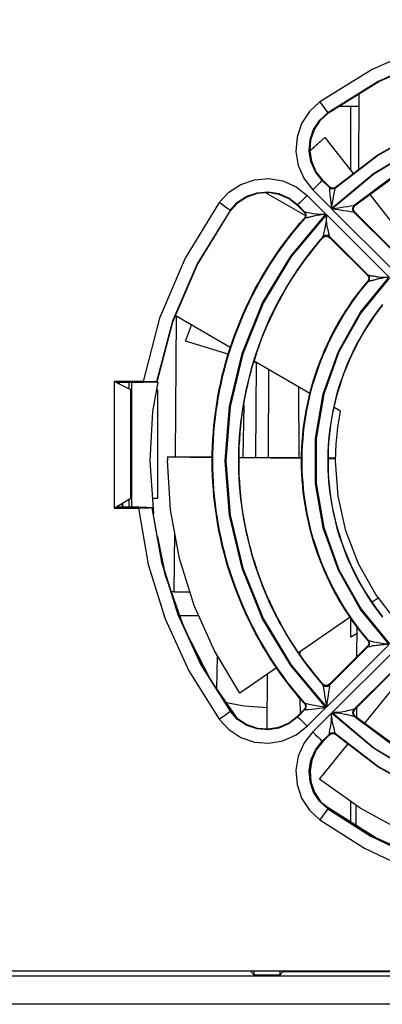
# Model space of a CAD drawing. Extents: x 0 to 420, y 0 to 297.
# Tile 22 of 30: x 201 to 211, y 252 to 280. Entities that reach past the tile are written whole.
import ezdxf

# ---------------------------------------------------------------- set-up
doc = ezdxf.new("R2010")
doc.units = 0
doc.header["$LTSCALE"] = 23.1
doc.layers.get('0').update_dxf_attribs({"linetype": 'CONTINUOUS'})

msp = doc.modelspace()

# ---------------------------------------------------------------- linework, layer by layer
at = {"color": 7, "linetype": 'CONTINUOUS'}
for p, q in [((210.672, 275.874), (210.681, 277.984)), ((209.578, 277.757), (209.797, 277.453)), ((210.123, 277.639), (210.68, 277.639)), ((210.446, 275.831), (210.447, 277.639)), ((209.718, 276.764), (209.302, 276.394)), ((209.302, 276.389), (209.718, 276.759)), ((209.718, 276.759), (210.51, 275.75)), ((209.643, 275.557), (209.844, 275.356)), ((209.643, 275.557), (209.666, 275.556)), ((209.845, 275.378), (209.666, 275.556)), ((209.845, 275.378), (209.844, 275.356)), ((210.016, 275.351), (210.016, 275.372)), ((208.066, 275.209), (209.172, 274.57)), ((208.105, 275.188), (208.128, 275.214)), ((209.748, 274.611), (209.222, 275.136)), ((209.378, 275.292), (209.904, 274.767)), ((210.973, 275.159), (212.048, 273.788)), ((208.959, 274.849), (208.957, 274.872)), ((209.159, 274.67), (208.957, 274.872)), ((208.959, 274.849), (209.138, 274.67)), ((211.672, 272.999), (209.916, 274.754)), ((210.505, 274.812), (210.493, 274.762)), ((210.493, 274.762), (210.502, 274.71)), ((210.507, 274.811), (210.495, 274.762)), ((210.495, 274.762), (210.503, 274.712)), ((210.5, 274.79), (210.502, 274.795)), ((210.535, 274.851), (210.505, 274.812)), ((210.535, 274.851), (210.505, 274.844)), ((210.537, 274.851), (210.507, 274.811)), ((210.529, 274.811), (210.559, 274.851)), ((210.559, 274.851), (210.537, 274.851)), ((209.159, 274.67), (209.138, 274.67)), ((209.143, 274.499), (209.164, 274.499)), ((211.516, 272.843), (209.76, 274.598)), ((210.502, 274.71), (210.529, 274.669)), ((210.503, 274.712), (210.531, 274.669)), ((210.531, 274.669), (211.616, 273.584)), ((210.531, 274.669), (210.553, 274.669)), ((211.617, 273.606), (210.553, 274.669)), ((209.663, 273.978), (209.664, 273.956)), ((209.846, 273.962), (209.846, 273.984)), ((210.931, 272.899), (209.846, 273.984)), ((209.846, 273.962), (210.91, 272.898)), ((210.931, 272.899), (210.91, 272.898)), ((210.917, 272.729), (210.937, 272.729)), ((207.069, 270.877), (205.524, 271.769)), ((205.532, 267.812), (205.567, 271.744)), ((205.811, 271.052), (205.98, 271.506)), ((205.811, 271.052), (205.811, 271.057)), ((207.009, 270.688), (205.811, 271.052)), ((207.825, 270.44), (207.727, 270.47)), ((209.298, 269.59), (207.734, 270.493)), ((207.782, 267.793), (207.805, 270.452)), ((208.138, 267.79), (208.149, 270.253)), ((203.817, 269.926), (203.817, 266.374)), ((204.289, 269.687), (203.817, 269.926)), ((204.626, 269.926), (203.817, 269.926)), ((203.865, 269.902), (204.637, 269.902)), ((203.936, 269.866), (203.936, 269.902)), ((203.954, 269.902), (203.954, 269.857)), ((204.239, 269.712), (204.239, 269.902)), ((204.314, 266.402), (204.314, 269.902)), ((205.005, 269.917), (205.019, 269.91)), ((204.289, 266.653), (204.289, 269.687)), ((204.289, 269.687), (204.314, 269.687)), ((204.999, 269.687), (205.039, 269.687)), ((205.039, 266.653), (205.039, 269.687)), ((208.982, 269.772), (208.99, 267.782)), ((207.445, 269.273), (207.421, 267.796)), ((210.158, 269.093), (209.976, 269.198)), ((204.814, 267.704), (204.814, 267.704)), ((204.814, 267.704), (204.916, 266.218)), ((206.565, 267.803), (205.314, 267.814)), ((205.314, 267.809), (205.314, 267.709)), ((205.314, 267.809), (206.565, 267.798)), ((205.315, 267.814), (205.315, 267.809)), ((209.065, 267.782), (207.315, 267.797)), ((207.315, 267.792), (209.065, 267.777)), ((210.014, 267.773), (209.815, 267.775)), ((209.815, 267.77), (210.014, 267.768)), ((210.014, 267.704), (210.014, 267.704)), ((203.817, 266.374), (204.289, 266.653)), ((204.032, 266.501), (204.039, 266.417)), ((204.049, 266.511), (204.058, 266.402)), ((204.239, 266.402), (204.239, 266.623)), ((204.289, 266.653), (204.314, 266.653)), ((204.886, 266.653), (205.039, 266.653)), ((203.817, 266.374), (204.496, 266.374)), ((204.508, 266.402), (203.865, 266.402)), ((204.886, 266.392), (204.872, 266.384)), ((205.499, 264.03), (205.514, 265.691)), ((205.03, 265.569), (205.222, 264.651)), ((205.499, 264.03), (205.415, 264.03)), ((205.421, 264.01), (205.733, 263.137)), ((205.499, 264.03), (205.937, 264.03)), ((211.21, 263.857), (211.042, 263.742)), ((210.424, 263.317), (208.982, 262.326)), ((210.442, 262.765), (210.442, 263.291)), ((206.52, 261.552), (205.785, 262.992)), ((210.615, 262.209), (210.618, 263.047)), ((210.443, 262.766), (210.617, 262.873)), ((210.937, 262.672), (210.917, 262.673)), ((206.014, 262.524), (206.441, 261.704)), ((209.013, 262.348), (209.014, 262.28)), ((211.516, 262.557), (209.76, 260.802)), ((210.91, 262.504), (209.846, 261.44)), ((209.846, 261.417), (210.931, 262.503)), ((211.672, 262.401), (209.917, 260.646)), ((210.91, 262.504), (210.931, 262.503)), ((206.692, 261.302), (206.708, 262.239)), ((208.364, 261.901), (207.337, 261.195)), ((211.616, 261.817), (210.531, 260.732)), ((210.553, 260.733), (211.617, 261.797)), ((207.24, 260.516), (206.52, 261.552)), ((208.106, 260.19), (208.113, 261.728)), ((210.832, 260.348), (211.93, 261.699)), ((209.664, 261.446), (209.663, 261.423)), ((209.663, 261.423), (209.704, 261.393)), ((209.705, 261.416), (209.664, 261.446)), ((209.664, 261.421), (209.67, 261.391)), ((209.704, 261.393), (209.753, 261.381)), ((209.725, 261.386), (209.722, 261.387)), ((209.753, 261.381), (209.803, 261.39)), ((209.753, 261.379), (209.805, 261.389)), ((209.803, 261.39), (209.846, 261.417)), ((209.805, 261.389), (209.846, 261.416)), ((209.846, 261.417), (209.846, 261.44)), ((206.797, 261.133), (207.086, 260.726)), ((209.019, 261.046), (209.021, 260.615)), ((207.455, 260.826), (206.921, 260.935)), ((208.109, 260.783), (207.455, 260.826)), ((208.957, 260.529), (209.159, 260.731)), ((209.138, 260.732), (208.959, 260.553)), ((209.138, 260.732), (209.159, 260.731)), ((209.164, 260.902), (209.143, 260.903)), ((209.222, 260.264), (209.748, 260.789)), ((210.553, 260.733), (210.531, 260.732)), ((210.608, 260.515), (210.609, 260.788)), ((208.957, 260.529), (208.959, 260.553)), ((209.904, 260.633), (209.378, 260.108)), ((210.537, 260.55), (210.559, 260.551)), ((209.844, 260.045), (209.643, 259.844)), ((209.666, 259.846), (209.845, 260.025)), ((209.844, 260.045), (209.845, 260.025)), ((210.016, 260.03), (210.016, 260.05)), ((209.562, 258.784), (210.36, 259.767)), ((209.666, 259.846), (209.643, 259.844)), ((209.797, 257.948), (209.578, 257.643)), ((209.777, 257.999), (209.68, 258.08)), ((209.705, 258.057), (209.898, 257.901)), ((211.148, 257.141), (209.777, 257.999)), ((210.441, 257.558), (210.441, 258.155)), ((210.595, 257.461), (210.597, 258.043)), ((210.117, 257.762), (211.215, 257.1)), ((196.947, 253.274), (232.439, 253.274)), ((231.707, 253.407), (197.672, 253.407)), ((207.74, 253.294), (207.639, 253.406)), ((207.74, 253.294), (207.74, 253.407)), ((208.456, 253.294), (207.74, 253.294)), ((208.456, 253.407), (208.456, 253.294)), ((208.456, 253.294), (208.539, 253.386)), ((208.539, 253.407), (208.539, 253.386)), ((216.265, 253.386), (208.539, 253.386)), ((237.036, 252.475), (190.956, 252.475))]:
    msp.add_line(p, q, dxfattribs=at)
for points in [[(224.051, 277.757), (222.59, 278.661), (221.02, 279.354), (219.37, 279.823), (217.672, 280.06), (215.957, 280.06), (214.259, 279.823), (212.609, 279.354), (211.038, 278.661), (209.578, 277.757)], [(223.832, 277.453), (222.417, 278.329), (220.895, 279.002), (219.294, 279.457), (217.646, 279.687), (215.982, 279.687), (214.334, 279.457), (212.734, 279.002), (211.211, 278.329), (209.797, 277.453)], [(209.822, 277.453), (211.232, 278.324), (212.749, 278.992), (214.344, 279.444), (215.986, 279.673), (217.643, 279.673), (219.285, 279.444), (220.879, 278.992), (222.396, 278.324), (223.807, 277.453)], [(210.015, 275.349), (211.195, 276.253), (212.492, 276.977), (213.881, 277.505), (215.332, 277.826), (216.814, 277.934), (218.296, 277.826), (219.747, 277.505), (221.136, 276.977), (222.434, 276.253), (223.613, 275.349)], [(210.016, 275.372), (211.196, 276.274), (212.494, 276.996), (213.883, 277.523), (215.333, 277.844), (216.814, 277.951), (218.296, 277.844), (219.746, 277.523), (221.135, 276.996), (222.432, 276.274), (223.612, 275.372)], [(209.578, 277.757), (209.287, 277.488), (209.067, 277.152), (208.937, 276.77), (208.904, 276.369), (208.972, 275.971), (209.135, 275.604), (209.378, 275.292)], [(209.904, 274.767), (211.08, 275.75), (212.391, 276.539), (213.807, 277.115), (215.293, 277.466), (216.814, 277.584), (218.336, 277.466), (219.822, 277.115), (221.237, 276.539), (222.549, 275.75), (223.725, 274.767)], [(223.712, 274.754), (222.538, 275.736), (221.229, 276.523), (219.816, 277.098), (218.333, 277.448), (216.814, 277.566), (215.296, 277.448), (213.812, 277.098), (212.4, 276.523), (211.09, 275.736), (209.916, 274.754)], [(209.643, 275.557), (209.454, 275.799), (209.328, 276.083), (209.277, 276.388), (209.302, 276.693), (209.402, 276.985), (209.572, 277.246), (209.797, 277.453)], [(209.666, 275.556), (209.476, 275.801), (209.352, 276.083), (209.301, 276.387), (209.327, 276.693), (209.426, 276.985), (209.594, 277.243), (209.822, 277.453)], [(209.822, 277.453), (209.813, 277.453), (209.805, 277.454), (209.797, 277.453)], [(223.094, 274.851), (221.873, 275.761), (220.523, 276.464), (219.078, 276.944), (217.575, 277.186), (216.053, 277.186), (214.55, 276.944), (213.105, 276.464), (211.755, 275.761), (210.535, 274.851)], [(210.559, 274.851), (211.776, 275.755), (213.121, 276.454), (214.56, 276.93), (216.056, 277.171), (217.572, 277.171), (219.068, 276.93), (220.507, 276.454), (221.852, 275.755), (223.069, 274.851)], [(206.758, 274.936), (207.025, 275.226), (207.362, 275.446), (207.744, 275.577), (208.146, 275.61), (208.544, 275.542), (208.912, 275.379), (209.222, 275.136)], [(209.643, 275.557), (209.627, 275.541), (209.588, 275.502), (209.53, 275.444), (209.458, 275.372), (209.378, 275.292)], [(209.844, 275.356), (209.844, 275.356), (209.844, 275.355), (209.844, 275.354)], [(209.844, 275.356), (209.883, 275.33), (209.929, 275.32), (209.975, 275.327), (210.016, 275.351)], [(209.844, 275.354), (209.844, 275.325), (209.849, 275.266), (209.857, 275.175), (209.867, 275.08), (209.882, 274.947), (209.904, 274.767)], [(209.844, 275.354), (209.882, 275.329), (209.929, 275.318), (209.976, 275.326), (210.015, 275.349)], [(210.016, 275.372), (209.976, 275.348), (209.93, 275.341), (209.884, 275.351), (209.845, 275.378)], [(209.904, 274.767), (209.942, 274.989), (209.97, 275.141), (209.99, 275.241), (210.005, 275.312), (210.015, 275.349)], [(210.016, 275.351), (210.016, 275.35), (210.015, 275.35), (210.015, 275.349)], [(207.062, 274.718), (207.269, 274.943), (207.53, 275.113), (207.822, 275.213), (208.127, 275.238), (208.431, 275.186), (208.716, 275.061), (208.957, 274.872)], [(208.959, 274.849), (208.717, 275.038), (208.432, 275.163), (208.128, 275.214), (207.823, 275.189), (207.531, 275.089), (207.27, 274.919), (207.062, 274.694)], [(209.222, 275.136), (209.143, 275.056), (209.071, 274.985), (209.013, 274.927), (208.974, 274.888), (208.957, 274.872)], [(206.758, 274.936), (205.802, 273.378), (205.087, 271.695), (204.626, 269.926)], [(207.062, 274.718), (207.043, 274.732), (206.998, 274.764), (206.931, 274.811), (206.849, 274.871), (206.758, 274.936)], [(210.505, 274.844), (210.434, 274.833), (210.353, 274.82), (210.242, 274.804), (210.098, 274.782), (209.916, 274.754)], [(210.529, 274.669), (210.5, 274.671), (210.429, 274.681), (210.348, 274.692), (210.238, 274.708), (210.096, 274.729), (209.916, 274.754)], [(210.496, 274.762), (210.497, 274.77), (210.498, 274.777), (210.499, 274.784), (210.5, 274.79)], [(210.499, 274.729), (210.497, 274.739), (210.497, 274.75), (210.496, 274.762)], [(210.553, 274.669), (210.525, 274.712), (210.517, 274.762), (210.529, 274.811)], [(210.537, 274.851), (210.536, 274.851), (210.536, 274.851), (210.535, 274.851)], [(207.062, 274.718), (206.144, 273.224), (205.454, 271.612), (205.005, 269.917)], [(205.019, 269.91), (205.465, 271.599), (206.151, 273.205), (207.062, 274.694)], [(209.143, 260.903), (209.011, 261.055), (208.883, 261.209), (208.757, 261.366), (208.634, 261.525), (208.515, 261.686), (208.399, 261.85), (208.286, 262.016), (208.176, 262.184), (208.069, 262.355), (207.966, 262.527), (207.866, 262.701), (207.77, 262.878), (207.677, 263.056), (207.588, 263.236), (207.502, 263.417), (207.42, 263.601), (207.342, 263.786), (207.267, 263.972), (207.196, 264.16), (207.128, 264.349), (207.064, 264.539), (207.004, 264.731), (206.948, 264.924), (206.895, 265.118), (206.846, 265.313), (206.802, 265.509), (206.761, 265.705), (206.723, 265.903), (206.69, 266.101), (206.661, 266.299), (206.635, 266.499), (206.613, 266.698), (206.596, 266.899), (206.582, 267.099), (206.572, 267.3), (206.566, 267.5), (206.564, 267.701), (206.566, 267.902), (206.572, 268.103), (206.582, 268.303), (206.596, 268.504), (206.613, 268.704), (206.635, 268.904), (206.661, 269.103), (206.69, 269.302), (206.723, 269.5), (206.761, 269.697), (206.802, 269.894), (206.846, 270.09), (206.895, 270.285), (206.948, 270.478), (207.004, 270.671), (207.064, 270.863), (207.128, 271.053), (207.196, 271.243), (207.267, 271.43), (207.342, 271.617), (207.42, 271.802), (207.502, 271.985), (207.588, 272.167), (207.677, 272.347), (207.77, 272.525), (207.866, 272.701), (207.966, 272.875), (208.069, 273.048), (208.176, 273.218), (208.286, 273.386), (208.399, 273.552), (208.515, 273.716), (208.634, 273.878), (208.757, 274.037), (208.883, 274.194), (209.011, 274.348), (209.143, 274.499)], [(209.166, 260.901), (209.034, 261.053), (208.905, 261.207), (208.779, 261.364), (208.656, 261.523), (208.536, 261.684), (208.42, 261.848), (208.306, 262.014), (208.196, 262.182), (208.09, 262.352), (207.986, 262.525), (207.886, 262.699), (207.79, 262.875), (207.697, 263.053), (207.607, 263.233), (207.521, 263.415), (207.439, 263.598), (207.36, 263.783), (207.285, 263.97), (207.214, 264.158), (207.146, 264.347), (207.082, 264.537), (207.022, 264.729), (206.965, 264.922), (206.912, 265.116), (206.864, 265.311), (206.819, 265.507), (206.777, 265.704), (206.74, 265.901), (206.707, 266.099), (206.677, 266.298), (206.652, 266.497), (206.63, 266.697), (206.612, 266.897), (206.598, 267.098), (206.589, 267.299), (206.583, 267.5), (206.581, 267.701), (206.583, 267.902), (206.589, 268.102), (206.598, 268.303), (206.612, 268.504), (206.63, 268.704), (206.652, 268.904), (206.677, 269.103), (206.707, 269.302), (206.74, 269.5), (206.777, 269.698), (206.819, 269.894), (206.864, 270.09), (206.912, 270.285), (206.965, 270.479), (207.022, 270.672), (207.082, 270.864), (207.146, 271.054), (207.214, 271.243), (207.285, 271.431), (207.36, 271.618), (207.439, 271.803), (207.521, 271.986), (207.607, 272.168), (207.697, 272.348), (207.79, 272.526), (207.886, 272.702), (207.986, 272.877), (208.09, 273.049), (208.196, 273.219), (208.306, 273.387), (208.42, 273.553), (208.536, 273.717), (208.656, 273.878), (208.779, 274.038), (208.905, 274.194), (209.034, 274.348), (209.166, 274.5)], [(209.748, 260.789), (208.764, 261.965), (207.975, 263.277), (207.399, 264.692), (207.048, 266.178), (206.93, 267.7), (207.048, 269.221), (207.399, 270.707), (207.975, 272.123), (208.764, 273.434), (209.748, 274.611)], [(209.76, 274.598), (208.778, 273.424), (207.991, 272.115), (207.416, 270.702), (207.066, 269.219), (206.948, 267.7), (207.066, 266.181), (207.416, 264.698), (207.991, 263.285), (208.778, 261.976), (209.76, 260.802)], [(207.062, 274.718), (207.062, 274.71), (207.062, 274.702), (207.062, 274.694)], [(209.138, 274.67), (209.164, 274.632), (209.174, 274.586), (209.167, 274.54), (209.143, 274.499)], [(209.161, 274.671), (209.16, 274.67), (209.159, 274.67), (209.159, 274.67)], [(209.164, 274.499), (209.188, 274.54), (209.195, 274.586), (209.185, 274.632), (209.159, 274.67)], [(209.166, 274.5), (209.188, 274.54), (209.195, 274.586), (209.186, 274.632), (209.161, 274.671)], [(209.161, 274.671), (209.177, 274.671), (209.207, 274.67), (209.257, 274.657), (209.317, 274.648), (209.389, 274.633), (209.47, 274.623), (209.559, 274.615), (209.651, 274.61), (209.748, 274.611)], [(209.164, 274.499), (209.164, 274.499), (209.165, 274.499), (209.166, 274.5)], [(209.166, 274.5), (209.176, 274.505), (209.188, 274.51), (209.201, 274.514), (209.214, 274.518), (209.228, 274.521), (209.241, 274.524), (209.254, 274.526), (209.266, 274.526), (209.281, 274.529), (209.297, 274.533), (209.316, 274.537), (209.337, 274.542), (209.361, 274.554), (209.388, 274.56), (209.417, 274.566), (209.45, 274.573), (209.486, 274.581), (209.527, 274.589), (209.573, 274.597), (209.625, 274.604), (209.684, 274.608), (209.748, 274.611)], [(209.76, 274.598), (209.76, 274.533), (209.757, 274.474), (209.752, 274.421), (209.744, 274.371), (209.736, 274.325), (209.72, 274.242)], [(209.846, 273.986), (209.844, 274.011), (209.829, 274.07), (209.816, 274.138), (209.793, 274.226), (209.776, 274.331), (209.763, 274.454), (209.76, 274.598)], [(210.529, 274.669), (210.53, 274.669), (210.531, 274.669), (210.531, 274.669)], [(209.72, 274.242), (209.713, 274.204), (209.707, 274.168), (209.699, 274.132), (209.688, 274.097), (209.682, 274.065), (209.675, 274.036), (209.667, 274.008), (209.667, 273.993), (209.664, 273.98)], [(209.664, 273.98), (209.538, 273.834), (209.415, 273.685), (209.295, 273.533), (209.178, 273.379), (209.064, 273.223), (208.954, 273.065), (208.847, 272.904), (208.743, 272.741), (208.642, 272.576), (208.545, 272.41), (208.451, 272.241), (208.36, 272.07), (208.273, 271.898), (208.19, 271.723), (208.11, 271.547), (208.034, 271.37), (207.961, 271.191), (207.892, 271.011), (207.827, 270.829), (207.765, 270.646), (207.707, 270.461), (207.653, 270.276), (207.603, 270.089), (207.556, 269.902), (207.513, 269.714), (207.474, 269.524), (207.439, 269.334), (207.408, 269.144), (207.381, 268.953), (207.357, 268.761), (207.338, 268.569), (207.322, 268.376), (207.31, 268.183), (207.302, 267.99), (207.298, 267.797), (207.298, 267.604), (207.302, 267.411), (207.31, 267.218), (207.322, 267.025), (207.338, 266.833), (207.357, 266.64), (207.381, 266.449), (207.408, 266.257), (207.439, 266.067), (207.474, 265.877), (207.513, 265.687), (207.556, 265.499), (207.603, 265.312), (207.653, 265.125), (207.707, 264.94), (207.765, 264.755), (207.827, 264.572), (207.892, 264.391), (207.961, 264.21), (208.034, 264.031), (208.11, 263.854), (208.19, 263.678), (208.273, 263.504), (208.36, 263.331), (208.451, 263.16), (208.545, 262.992), (208.642, 262.825), (208.743, 262.66), (208.847, 262.497), (208.954, 262.336), (209.064, 262.178), (209.178, 262.022), (209.295, 261.868), (209.415, 261.716), (209.538, 261.568), (209.664, 261.421)], [(209.664, 261.446), (209.537, 261.594), (209.413, 261.745), (209.293, 261.898), (209.175, 262.054), (209.061, 262.212), (208.95, 262.372), (208.842, 262.535), (208.737, 262.7), (208.636, 262.867), (208.539, 263.036), (208.445, 263.207), (208.354, 263.379), (208.267, 263.554), (208.184, 263.73), (208.104, 263.908), (208.028, 264.088), (207.956, 264.269), (207.887, 264.452), (207.822, 264.636), (207.761, 264.821), (207.704, 265.008), (207.651, 265.195), (207.601, 265.384), (207.556, 265.574), (207.514, 265.764), (207.476, 265.955), (207.442, 266.148), (207.412, 266.34), (207.386, 266.534), (207.364, 266.728), (207.346, 266.922), (207.332, 267.116), (207.322, 267.311), (207.316, 267.506), (207.314, 267.701), (207.316, 267.896), (207.322, 268.091), (207.332, 268.286), (207.346, 268.481), (207.364, 268.675), (207.386, 268.869), (207.412, 269.062), (207.442, 269.255), (207.476, 269.447), (207.514, 269.638), (207.556, 269.829), (207.601, 270.019), (207.651, 270.207), (207.704, 270.395), (207.761, 270.581), (207.822, 270.767), (207.887, 270.951), (207.956, 271.133), (208.028, 271.314), (208.104, 271.494), (208.184, 271.672), (208.267, 271.848), (208.354, 272.023), (208.445, 272.196), (208.539, 272.367), (208.636, 272.536), (208.737, 272.703), (208.842, 272.867), (208.95, 273.03), (209.061, 273.19), (209.175, 273.348), (209.293, 273.504), (209.413, 273.657), (209.537, 273.808), (209.664, 273.956)], [(209.846, 273.984), (209.803, 274.011), (209.753, 274.02), (209.704, 274.008), (209.663, 273.978)], [(209.663, 273.978), (209.663, 273.978), (209.664, 273.979), (209.664, 273.98)], [(209.846, 273.986), (209.803, 274.012), (209.753, 274.019), (209.704, 274.008), (209.664, 273.98)], [(209.664, 273.956), (209.705, 273.987), (209.754, 273.999), (209.804, 273.99), (209.846, 273.962)], [(209.846, 273.984), (209.845, 273.984), (209.845, 273.985), (209.846, 273.986)], [(211.516, 262.557), (210.716, 263.537), (210.095, 264.637), (209.672, 265.826), (209.457, 267.069), (209.457, 268.33), (209.672, 269.574), (210.095, 270.763), (210.716, 271.863), (211.516, 272.843)], [(211.528, 272.83), (210.731, 271.853), (210.112, 270.755), (209.689, 269.569), (209.475, 268.329), (209.475, 267.071), (209.689, 265.831), (210.112, 264.645), (210.731, 263.547), (211.528, 262.57)], [(210.91, 272.898), (210.936, 272.86), (210.946, 272.815), (210.94, 272.769), (210.917, 272.729)], [(210.937, 272.729), (210.96, 272.769), (210.967, 272.815), (210.957, 272.861), (210.931, 272.899)], [(210.932, 272.899), (210.932, 272.899), (210.931, 272.899), (210.931, 272.899)], [(210.932, 272.899), (210.937, 272.9), (210.943, 272.9), (210.952, 272.9), (210.964, 272.899), (210.979, 272.896), (210.995, 272.894), (211.014, 272.888), (211.032, 272.886), (211.051, 272.884), (211.072, 272.881), (211.096, 272.876), (211.124, 272.87), (211.157, 272.864), (211.194, 272.859), (211.235, 272.854), (211.277, 272.85), (211.322, 272.847), (211.368, 272.844), (211.417, 272.842), (211.466, 272.842), (211.516, 272.843)], [(210.939, 272.73), (210.965, 272.784), (210.962, 272.846), (210.932, 272.899)], [(210.939, 272.73), (210.948, 272.735), (210.958, 272.74), (210.97, 272.744), (210.981, 272.747), (210.993, 272.75), (211.004, 272.753), (211.014, 272.755), (211.025, 272.756), (211.035, 272.755), (211.047, 272.758), (211.059, 272.76), (211.074, 272.765), (211.091, 272.769), (211.11, 272.773), (211.131, 272.785), (211.154, 272.79), (211.179, 272.796), (211.207, 272.802), (211.238, 272.809), (211.272, 272.816), (211.311, 272.823), (211.354, 272.83)], [(210.917, 262.673), (210.804, 262.809), (210.694, 262.947), (210.587, 263.088), (210.484, 263.231), (210.384, 263.376), (210.287, 263.523), (210.193, 263.673), (210.103, 263.825), (210.017, 263.979), (209.934, 264.134), (209.854, 264.292), (209.779, 264.452), (209.706, 264.613), (209.638, 264.775), (209.573, 264.939), (209.512, 265.105), (209.455, 265.272), (209.401, 265.44), (209.352, 265.61), (209.306, 265.78), (209.264, 265.951), (209.227, 266.124), (209.193, 266.297), (209.163, 266.471), (209.137, 266.646), (209.114, 266.821), (209.096, 266.996), (209.082, 267.172), (209.072, 267.348), (209.066, 267.525), (209.064, 267.701), (209.066, 267.878), (209.072, 268.054), (209.082, 268.23), (209.096, 268.406), (209.114, 268.582), (209.137, 268.757), (209.163, 268.931), (209.193, 269.105), (209.227, 269.279), (209.264, 269.451), (209.306, 269.622), (209.352, 269.793), (209.401, 269.962), (209.455, 270.13), (209.512, 270.297), (209.573, 270.463), (209.638, 270.627), (209.706, 270.79), (209.779, 270.951), (209.854, 271.11), (209.934, 271.268), (210.017, 271.424), (210.103, 271.577), (210.193, 271.729), (210.287, 271.879), (210.384, 272.027), (210.484, 272.172), (210.587, 272.315), (210.694, 272.455), (210.804, 272.594), (210.917, 272.729)], [(210.939, 262.671), (210.828, 262.805), (210.719, 262.941), (210.614, 263.079), (210.511, 263.219), (210.412, 263.362), (210.316, 263.507), (210.224, 263.654), (210.135, 263.803), (210.049, 263.954), (209.966, 264.107), (209.887, 264.262), (209.812, 264.419), (209.74, 264.577), (209.671, 264.737), (209.606, 264.898), (209.545, 265.061), (209.488, 265.225), (209.434, 265.39), (209.384, 265.556), (209.338, 265.724), (209.295, 265.892), (209.256, 266.062), (209.221, 266.232), (209.19, 266.403), (209.163, 266.575), (209.14, 266.747), (209.12, 266.92), (209.105, 267.093), (209.093, 267.266), (209.085, 267.44), (209.081, 267.614), (209.081, 267.787), (209.085, 267.961), (209.093, 268.135), (209.105, 268.308), (209.12, 268.481), (209.14, 268.654), (209.163, 268.826), (209.19, 268.998), (209.221, 269.169), (209.256, 269.339), (209.295, 269.509), (209.338, 269.677), (209.384, 269.845), (209.434, 270.011), (209.488, 270.176), (209.545, 270.341), (209.606, 270.503), (209.671, 270.664), (209.74, 270.824), (209.812, 270.982), (209.887, 271.139), (209.966, 271.294), (210.049, 271.447), (210.135, 271.598), (210.224, 271.747), (210.316, 271.894), (210.412, 272.039), (210.511, 272.182), (210.614, 272.322), (210.719, 272.461), (210.828, 272.596), (210.939, 272.73)], [(210.937, 272.729), (210.938, 272.729), (210.938, 272.729), (210.939, 272.73)], [(211.33, 272.077), (211.228, 271.946), (211.129, 271.813), (211.034, 271.677), (210.941, 271.539), (210.852, 271.4), (210.766, 271.258), (210.684, 271.114), (210.605, 270.968), (210.53, 270.82), (210.458, 270.671), (210.389, 270.52), (210.324, 270.367), (210.263, 270.213), (210.206, 270.058), (210.152, 269.901), (210.102, 269.743), (210.055, 269.584), (210.013, 269.424), (209.974, 269.262), (209.939, 269.1), (209.908, 268.938), (209.88, 268.774), (209.857, 268.61), (209.838, 268.445), (209.822, 268.28), (209.81, 268.115), (209.802, 267.949), (209.798, 267.783), (209.798, 267.618), (209.802, 267.452), (209.81, 267.286), (209.822, 267.121), (209.838, 266.956), (209.857, 266.791), (209.88, 266.627), (209.908, 266.464), (209.939, 266.301), (209.974, 266.139), (210.013, 265.978), (210.055, 265.817), (210.102, 265.658), (210.152, 265.5), (210.206, 265.343), (210.263, 265.188), (210.324, 265.034), (210.389, 264.881), (210.458, 264.73), (210.53, 264.581), (210.605, 264.433), (210.684, 264.287), (210.766, 264.143), (210.852, 264.002), (210.941, 263.862), (211.034, 263.724), (211.129, 263.589), (211.228, 263.455), (211.33, 263.325)], [(211.329, 263.352), (211.227, 263.484), (211.128, 263.619), (211.031, 263.757), (210.939, 263.896), (210.849, 264.038), (210.763, 264.182), (210.681, 264.328), (210.602, 264.476), (210.526, 264.625), (210.454, 264.777), (210.386, 264.93), (210.322, 265.085), (210.261, 265.241), (210.204, 265.398), (210.151, 265.557), (210.101, 265.717), (210.056, 265.879), (210.014, 266.041), (209.976, 266.204), (209.942, 266.368), (209.912, 266.533), (209.886, 266.699), (209.864, 266.865), (209.846, 267.032), (209.832, 267.199), (209.822, 267.366), (209.816, 267.534), (209.814, 267.701), (209.816, 267.869), (209.822, 268.036), (209.832, 268.204), (209.846, 268.371), (209.864, 268.537), (209.886, 268.703), (209.912, 268.869), (209.942, 269.034), (209.976, 269.198), (210.014, 269.361), (210.056, 269.524), (210.101, 269.685), (210.151, 269.845), (210.204, 270.004), (210.261, 270.162), (210.322, 270.318), (210.386, 270.473), (210.454, 270.626), (210.526, 270.777), (210.602, 270.927), (210.681, 271.075), (210.763, 271.22), (210.849, 271.364), (210.939, 271.506), (211.031, 271.646), (211.128, 271.783), (211.227, 271.918), (211.329, 272.051)], [(204.626, 269.926), (204.741, 269.926), (204.845, 269.924), (204.928, 269.923), (204.983, 269.92), (205.005, 269.917)], [(205.019, 269.91), (204.996, 269.908), (204.94, 269.905), (204.857, 269.904), (204.753, 269.902), (204.637, 269.902)], [(205.038, 269.907), (204.894, 269.083), (204.814, 267.704)], [(210.014, 267.704), (210.03, 268.17), (210.078, 268.634), (210.158, 269.093)], [(207.337, 261.195), (206.623, 262.381), (206.057, 263.644), (205.646, 264.966), (205.398, 266.328), (205.314, 267.709)], [(211.672, 263.266), (211.143, 263.953), (210.658, 264.817), (210.303, 265.743), (210.087, 266.712), (210.014, 267.704)], [(204.872, 266.384), (204.849, 266.381), (204.794, 266.378), (204.712, 266.376), (204.609, 266.374), (204.496, 266.374)], [(204.496, 266.374), (204.769, 264.799), (205.243, 263.272), (205.91, 261.819), (206.758, 260.464)], [(204.509, 266.402), (204.621, 266.401), (204.724, 266.4), (204.807, 266.398), (204.863, 266.395), (204.886, 266.392)], [(204.872, 266.384), (205.139, 264.864), (205.598, 263.392), (206.243, 261.99), (207.062, 260.683)], [(207.062, 260.709), (206.248, 262.013), (205.608, 263.41), (205.151, 264.878), (204.886, 266.392)], [(205.785, 262.992), (205.249, 264.518), (205.222, 264.651)], [(205.626, 263.37), (205.799, 263.37), (206.179, 263.371)], [(210.917, 262.673), (210.94, 262.633), (210.946, 262.587), (210.936, 262.542), (210.91, 262.504)], [(210.931, 262.503), (210.957, 262.541), (210.967, 262.586), (210.96, 262.632), (210.937, 262.672)], [(210.932, 262.502), (210.962, 262.555), (210.965, 262.617), (210.939, 262.671)], [(210.937, 262.672), (210.938, 262.672), (210.938, 262.672), (210.939, 262.671)], [(211.516, 262.557), (211.383, 262.576), (211.263, 262.593), (211.166, 262.608), (211.085, 262.622), (211.018, 262.638), (210.969, 262.655), (210.939, 262.671)], [(210.931, 262.503), (210.931, 262.503), (210.932, 262.503), (210.932, 262.502)], [(210.932, 262.502), (210.937, 262.496), (210.953, 262.499), (210.971, 262.5), (210.991, 262.502), (211.013, 262.509), (211.036, 262.518), (211.058, 262.524), (211.084, 262.527), (211.114, 262.529), (211.149, 262.532), (211.187, 262.54), (211.228, 262.546), (211.271, 262.55), (211.316, 262.555), (211.364, 262.559), (211.414, 262.56), (211.466, 262.56), (211.516, 262.557)], [(209.663, 261.423), (209.663, 261.423), (209.664, 261.422), (209.664, 261.421)], [(209.664, 261.421), (209.703, 261.392), (209.753, 261.379)], [(209.67, 261.391), (209.682, 261.32), (209.694, 261.239), (209.711, 261.128), (209.732, 260.984), (209.76, 260.802)], [(209.846, 261.44), (209.804, 261.412), (209.754, 261.404), (209.705, 261.416)], [(209.752, 261.383), (209.745, 261.383), (209.738, 261.384), (209.731, 261.385), (209.725, 261.386)], [(209.784, 261.385), (209.775, 261.384), (209.764, 261.383), (209.752, 261.383)], [(209.846, 261.416), (209.843, 261.386), (209.834, 261.315), (209.822, 261.234), (209.806, 261.124), (209.785, 260.981), (209.76, 260.802)], [(209.846, 261.416), (209.845, 261.416), (209.845, 261.417), (209.846, 261.417)], [(206.758, 260.464), (206.849, 260.529), (206.931, 260.589), (206.998, 260.637), (207.043, 260.669), (207.062, 260.683)], [(207.062, 260.709), (207.062, 260.7), (207.062, 260.692), (207.062, 260.683)], [(207.062, 260.709), (207.27, 260.483), (207.531, 260.313), (207.823, 260.214), (208.128, 260.189), (208.432, 260.239), (208.717, 260.365), (208.959, 260.553)], [(208.957, 260.529), (208.716, 260.341), (208.431, 260.215), (208.127, 260.164), (207.822, 260.188), (207.53, 260.288), (207.269, 260.458), (207.062, 260.683)], [(209.143, 260.903), (209.167, 260.863), (209.174, 260.816), (209.164, 260.771), (209.138, 260.732)], [(209.159, 260.731), (209.185, 260.77), (209.195, 260.815), (209.188, 260.862), (209.164, 260.902)], [(209.159, 260.731), (209.159, 260.731), (209.16, 260.731), (209.161, 260.731)], [(209.161, 260.731), (209.186, 260.768), (209.197, 260.815), (209.189, 260.862), (209.166, 260.901)], [(209.161, 260.731), (209.19, 260.73), (209.248, 260.735), (209.339, 260.743), (209.434, 260.753), (209.567, 260.768), (209.748, 260.789)], [(209.164, 260.902), (209.164, 260.902), (209.165, 260.902), (209.166, 260.901)], [(209.748, 260.789), (209.525, 260.828), (209.373, 260.856), (209.274, 260.876), (209.203, 260.891), (209.166, 260.901)], [(210.529, 260.732), (210.504, 260.731), (210.445, 260.715), (210.376, 260.702), (210.288, 260.679), (210.183, 260.662), (210.06, 260.649), (209.917, 260.646)], [(210.531, 260.732), (210.503, 260.689), (210.495, 260.64), (210.507, 260.59), (210.537, 260.55)], [(210.529, 260.732), (210.503, 260.69), (210.496, 260.64), (210.506, 260.59), (210.535, 260.55)], [(210.559, 260.551), (210.529, 260.592), (210.517, 260.641), (210.525, 260.691), (210.553, 260.733)], [(210.531, 260.732), (210.531, 260.732), (210.53, 260.732), (210.529, 260.732)], [(206.758, 260.464), (207.026, 260.173), (207.362, 259.953), (207.744, 259.822), (208.146, 259.79), (208.543, 259.857), (208.911, 260.02), (209.222, 260.264)], [(208.957, 260.529), (208.974, 260.513), (209.013, 260.474), (209.071, 260.415), (209.143, 260.344), (209.222, 260.264)], [(209.844, 260.047), (209.844, 260.063), (209.845, 260.093), (209.857, 260.143), (209.866, 260.202), (209.881, 260.274), (209.891, 260.355), (209.899, 260.444), (209.904, 260.537), (209.904, 260.633)], [(223.725, 260.633), (222.549, 259.649), (221.237, 258.861), (219.822, 258.285), (218.336, 257.934), (216.814, 257.816), (215.293, 257.934), (213.807, 258.285), (212.391, 258.861), (211.08, 259.649), (209.904, 260.633)], [(209.946, 260.312), (209.939, 260.344), (209.932, 260.38), (209.924, 260.42), (209.917, 260.464), (209.91, 260.515), (209.906, 260.572), (209.904, 260.633)], [(209.917, 260.646), (211.09, 259.664), (212.4, 258.877), (213.812, 258.302), (215.296, 257.952), (216.814, 257.834), (218.333, 257.952), (219.816, 258.302), (221.229, 258.877), (222.538, 259.664), (223.712, 260.646)], [(209.917, 260.646), (209.981, 260.645), (210.04, 260.642), (210.094, 260.637), (210.143, 260.63), (210.189, 260.622), (210.273, 260.606)], [(210.273, 260.606), (210.311, 260.599), (210.347, 260.593), (210.383, 260.585), (210.417, 260.574), (210.449, 260.568), (210.479, 260.561), (210.506, 260.553), (210.522, 260.553), (210.535, 260.55)], [(210.535, 260.55), (211.755, 259.64), (213.105, 258.937), (214.55, 258.457), (216.053, 258.215), (217.575, 258.215), (219.078, 258.457), (220.523, 258.937), (221.873, 259.64), (223.094, 260.55)], [(210.537, 260.55), (210.536, 260.55), (210.536, 260.55), (210.535, 260.55)], [(223.069, 260.551), (221.852, 259.647), (220.507, 258.948), (219.068, 258.473), (217.572, 258.231), (216.056, 258.231), (214.56, 258.473), (213.121, 258.948), (211.776, 259.647), (210.559, 260.551)], [(210.015, 260.052), (210.01, 260.062), (210.005, 260.073), (210.001, 260.085), (209.997, 260.098), (209.994, 260.111), (209.991, 260.123), (209.989, 260.136), (209.989, 260.147), (209.987, 260.161), (209.984, 260.175), (209.979, 260.192), (209.975, 260.211), (209.964, 260.233), (209.959, 260.256), (209.946, 260.312)], [(209.378, 260.108), (209.135, 259.796), (208.972, 259.429), (208.904, 259.031), (208.937, 258.629), (209.067, 258.248), (209.287, 257.911), (209.578, 257.643)], [(209.378, 260.108), (209.458, 260.028), (209.53, 259.957), (209.588, 259.899), (209.627, 259.86), (209.643, 259.844)], [(210.015, 260.052), (209.975, 260.075), (209.929, 260.081), (209.883, 260.072), (209.844, 260.047)], [(210.016, 260.05), (209.975, 260.074), (209.929, 260.081), (209.883, 260.071), (209.844, 260.045)], [(209.844, 260.047), (209.844, 260.046), (209.844, 260.046), (209.844, 260.045)], [(209.845, 260.025), (209.884, 260.051), (209.93, 260.061), (209.976, 260.054), (210.016, 260.03)], [(223.613, 260.052), (222.434, 259.148), (221.136, 258.424), (219.747, 257.896), (218.296, 257.575), (216.814, 257.467), (215.332, 257.575), (213.881, 257.896), (212.492, 258.424), (211.195, 259.148), (210.015, 260.052)], [(210.016, 260.05), (210.016, 260.051), (210.015, 260.051), (210.015, 260.052)], [(223.612, 260.03), (222.432, 259.128), (221.135, 258.406), (219.746, 257.879), (218.296, 257.559), (216.814, 257.451), (215.333, 257.559), (213.883, 257.879), (212.494, 258.406), (211.196, 259.128), (210.016, 260.03)], [(209.797, 257.948), (209.572, 258.156), (209.402, 258.416), (209.302, 258.708), (209.277, 259.013), (209.328, 259.318), (209.454, 259.602), (209.643, 259.844)], [(209.666, 259.846), (209.478, 259.604), (209.352, 259.319), (209.302, 259.015), (209.327, 258.71), (209.426, 258.418), (209.596, 258.157), (209.822, 257.949)], [(215.992, 256.238), (214.6, 256.424), (213.242, 256.778), (211.936, 257.295), (210.703, 257.967), (209.562, 258.784)], [(209.797, 257.948), (209.805, 257.948), (209.813, 257.949), (209.822, 257.949)], [(209.797, 257.948), (210.985, 257.194), (212.253, 256.585), (213.583, 256.128)], [(213.598, 256.14), (212.272, 256.594), (211.007, 257.2), (209.822, 257.949)], [(209.578, 257.643), (210.828, 256.853), (212.163, 256.217), (213.564, 255.744)], [(214.171, 256.014), (212.621, 256.476), (211.148, 257.141)]]:
    msp.add_lwpolyline(points, dxfattribs=at)

doc.saveas('drawing.dxf')
